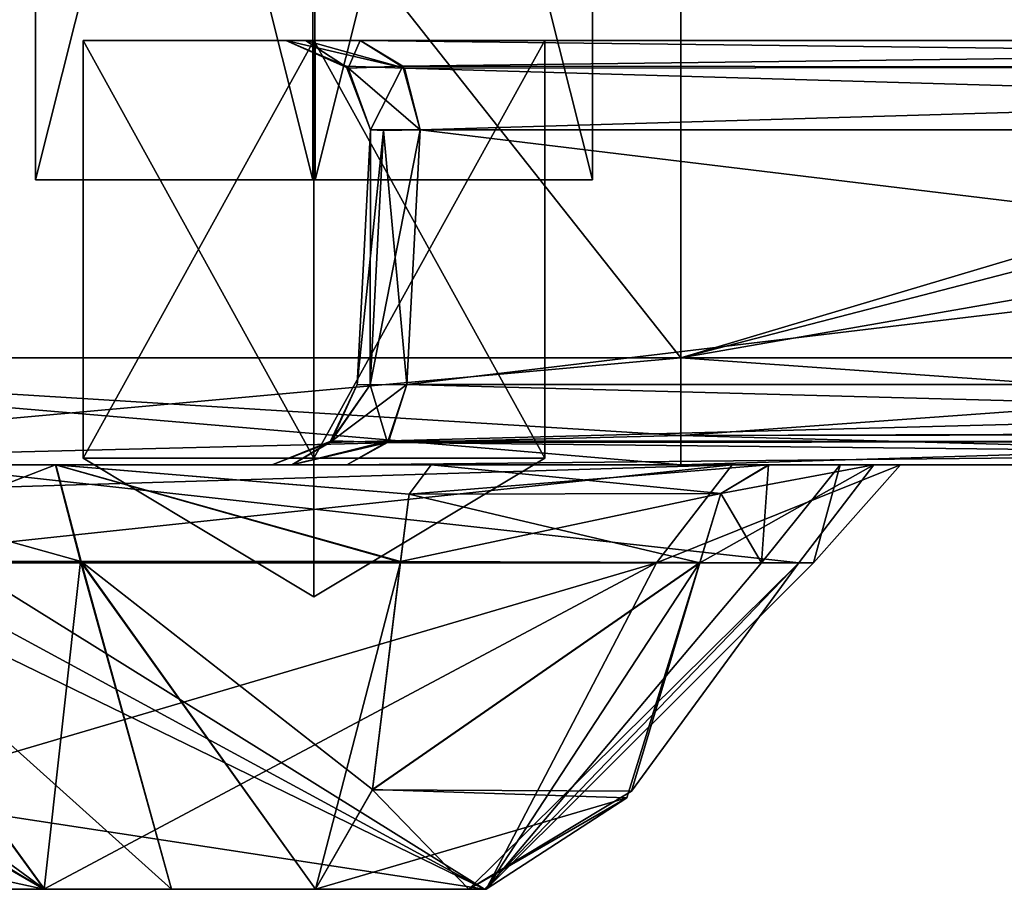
# Model space of a CAD drawing. Header units: inches. Extents: x -9.1 to 9.1, y -2.2 to 4.3.
# Tile 25 of 256: x -8.27 to -7.98, y -2.237 to -1.981. Entities that reach past the tile are written whole.
import ezdxf

# ---------------------------------------------------------------- set-up
doc = ezdxf.new("R2010")
doc.units = ezdxf.units.IN
doc.header["$LTSCALE"] = 65.185185
doc.header["$MEASUREMENT"] = 0
for name, color, linetype in [('14140', 7, 'CONTINUOUS'), ('14150', 7, 'CONTINUOUS'), ('14151', 7, 'CONTINUOUS'), ('14152', 7, 'CONTINUOUS'), ('14153', 7, 'CONTINUOUS'), ('14154', 7, 'CONTINUOUS'), ('14167', 7, 'CONTINUOUS'), ('14168', 7, 'CONTINUOUS'), ('14169', 7, 'CONTINUOUS'), ('14170', 7, 'CONTINUOUS'), ('14171', 7, 'CONTINUOUS'), ('14184', 7, 'CONTINUOUS'), ('14185', 7, 'CONTINUOUS'), ('14186', 7, 'CONTINUOUS'), ('14187', 7, 'CONTINUOUS'), ('14188', 7, 'CONTINUOUS'), ('14191', 7, 'CONTINUOUS'), ('14192', 7, 'CONTINUOUS'), ('14564', 7, 'CONTINUOUS'), ('14565', 7, 'CONTINUOUS'), ('14624', 7, 'CONTINUOUS'), ('14625', 7, 'CONTINUOUS'), ('14849', 7, 'CONTINUOUS'), ('14854', 7, 'CONTINUOUS'), ('15044', 7, 'CONTINUOUS'), ('15045', 7, 'CONTINUOUS'), ('15046', 7, 'CONTINUOUS'), ('15047', 7, 'CONTINUOUS'), ('15048', 7, 'CONTINUOUS'), ('15049', 7, 'CONTINUOUS'), ('15050', 7, 'CONTINUOUS'), ('15052', 7, 'CONTINUOUS'), ('15062', 7, 'CONTINUOUS'), ('15063', 7, 'CONTINUOUS'), ('15065', 7, 'CONTINUOUS'), ('15066', 7, 'CONTINUOUS'), ('15067', 7, 'CONTINUOUS'), ('15068', 7, 'CONTINUOUS'), ('15069', 7, 'CONTINUOUS'), ('15079', 7, 'CONTINUOUS'), ('15147', 7, 'CONTINUOUS'), ('15151', 7, 'CONTINUOUS'), ('15152', 7, 'CONTINUOUS'), ('15153', 7, 'CONTINUOUS'), ('15154', 7, 'CONTINUOUS'), ('15155', 7, 'CONTINUOUS'), ('15156', 7, 'CONTINUOUS'), ('15174', 7, 'CONTINUOUS'), ('15175', 7, 'CONTINUOUS'), ('15176', 7, 'CONTINUOUS'), ('15177', 7, 'CONTINUOUS'), ('15178', 7, 'CONTINUOUS'), ('15189', 7, 'CONTINUOUS'), ('15190', 7, 'CONTINUOUS'), ('15191', 7, 'CONTINUOUS'), ('15192', 7, 'CONTINUOUS'), ('15193', 7, 'CONTINUOUS')]:
    doc.layers.add(name, color=color, linetype=linetype)

msp = doc.modelspace()

# ---------------------------------------------------------------- linework, layer by layer
at = {"layer": '14140', "linetype": 'Continuous'}
for points in [[(-8.075, -2.112, 4.16839), (-8.42388, -2.112, 4.02387), (-8.14852, -2.112, 4.06505), (-8.075, -2.112, 4.16839)], [(-8.14852, -2.112, 4.06505), (-8.42388, -2.112, 4.02387), (-8.25902, -2.112, 4.02667), (-8.14852, -2.112, 4.06505)], [(-8.25902, -2.112, 4.02667), (-8.42388, -2.112, 4.02387), (-8.35354, -2.112, 3.95777), (-8.25902, -2.112, 4.02667)], [(-8.42387, -2.112, -4.02388), (-8.075, -2.112, -4.16839), (-8.3537, -2.112, -3.95762), (-8.42387, -2.112, -4.02388)], [(-8.3537, -2.112, -3.95762), (-8.075, -2.112, -4.16839), (-8.25912, -2.112, -4.02661), (-8.3537, -2.112, -3.95762)], [(-8.18957, -2.112, 3.12518), (-8.17334, -2.112, 3.14948), (-8.351, -2.112, 3.6474), (-8.18957, -2.112, 3.12518)], [(-8.351, -2.112, 3.6474), (-8.17334, -2.112, 3.14948), (-8.05981, -2.112, 3.63805), (-8.351, -2.112, 3.6474)], [(-8.19528, -2.112, 3.09652), (-8.18957, -2.112, 3.12518), (-8.351, -2.112, 3.6474), (-8.19528, -2.112, 3.09652)], [(-8.19528, -2.112, -3.09652), (-8.19528, -2.112, 3.09652), (-8.351, -2.112, 3.6474), (-8.19528, -2.112, -3.09652)], [(-8.30084, -2.112, -3.61233), (-8.19528, -2.112, -3.09652), (-8.351, -2.112, 3.6474), (-8.30084, -2.112, -3.61233)], [(-8.18957, -2.112, -3.12518), (-8.19528, -2.112, -3.09652), (-8.30084, -2.112, -3.61233), (-8.18957, -2.112, -3.12518)], [(-8.01816, -2.112, -3.6829), (-8.18957, -2.112, -3.12518), (-8.30084, -2.112, -3.61233), (-8.01816, -2.112, -3.6829)], [(-8.25912, -2.112, -4.02661), (-8.075, -2.112, -4.16839), (-8.14854, -2.112, -4.06505), (-8.25912, -2.112, -4.02661)], [(-8.17334, -2.112, -3.14948), (-8.18957, -2.112, -3.12518), (-8.01816, -2.112, -3.6829), (-8.17334, -2.112, -3.14948)], [(-7.74728, -2.112, -4.16888), (-7.73605, -2.112, -4.17036), (-8.17334, -2.112, -3.14948), (-7.74728, -2.112, -4.16888)], [(-8.17334, -2.112, -3.14948), (-7.73605, -2.112, -4.17036), (-7.54948, -2.112, -3.77334), (-8.17334, -2.112, -3.14948)], [(-7.75859, -2.112, -4.16839), (-7.74728, -2.112, -4.16888), (-8.17334, -2.112, -3.14948), (-7.75859, -2.112, -4.16839)], [(-7.75859, -2.112, -4.16839), (-8.17334, -2.112, -3.14948), (-8.01816, -2.112, -3.6829), (-7.75859, -2.112, -4.16839)], [(-8.17334, -2.112, 3.14948), (-7.54948, -2.112, 3.77334), (-8.05981, -2.112, 3.63805), (-8.17334, -2.112, 3.14948)], [(-8.075, -2.112, -4.16839), (-8.049, -2.112, -3.9726), (-8.14854, -2.112, -4.06505), (-8.075, -2.112, -4.16839)], [(-8.04912, -2.112, 3.97273), (-8.075, -2.112, 4.16839), (-8.14852, -2.112, 4.06505), (-8.04912, -2.112, 3.97273)], [(-7.75859, -2.112, 4.16839), (-8.075, -2.112, 4.16839), (-8.01032, -2.112, 3.92516), (-7.75859, -2.112, 4.16839)], [(-8.01032, -2.112, 3.92516), (-8.075, -2.112, 4.16839), (-8.02801, -2.112, 3.95022), (-8.01032, -2.112, 3.92516)], [(-8.02801, -2.112, 3.95022), (-8.075, -2.112, 4.16839), (-8.04912, -2.112, 3.97273), (-8.02801, -2.112, 3.95022)], [(-8.075, -2.112, -4.16839), (-7.75859, -2.112, -4.16839), (-8.049, -2.112, -3.9726), (-8.075, -2.112, -4.16839)], [(-8.05981, -2.112, 3.63805), (-7.54948, -2.112, 3.77334), (-8.01032, -2.112, 3.92516), (-8.05981, -2.112, 3.63805)], [(-8.049, -2.112, -3.9726), (-7.75859, -2.112, -4.16839), (-8.01816, -2.112, -3.6829), (-8.049, -2.112, -3.9726)], [(-7.54948, -2.112, 3.77334), (-7.75859, -2.112, 4.16839), (-8.01032, -2.112, 3.92516), (-7.54948, -2.112, 3.77334)]]:
    msp.add_3dface(points, dxfattribs=at)
at = {"layer": '14150', "linetype": 'Continuous'}
for points in [[(-7.53749, -2.10537, -3.76135), (-7.53182, -2.08831, -3.75568), (-8.16099, -2.1049, -3.13713), (-7.53749, -2.10537, -3.76135)], [(-8.16099, -2.1049, -3.13713), (-7.53182, -2.08831, -3.75568), (-8.15568, -2.08831, -3.13182), (-8.16099, -2.1049, -3.13713)], [(-8.17334, -2.112, -3.14948), (-7.53749, -2.10537, -3.76135), (-8.16099, -2.1049, -3.13713), (-8.17334, -2.112, -3.14948)], [(-8.17334, -2.112, -3.14948), (-7.54948, -2.112, -3.77334), (-7.53749, -2.10537, -3.76135), (-8.17334, -2.112, -3.14948)]]:
    msp.add_3dface(points, dxfattribs=at)
at = {"layer": '14151', "linetype": 'Continuous'}
for points in [[(-8.16099, -2.1049, -3.13713), (-8.15568, -2.08831, -3.13182), (-8.17832, -2.10537, -3.09652), (-8.16099, -2.1049, -3.13713)], [(-8.17832, -2.10537, -3.09652), (-8.15568, -2.08831, -3.13182), (-8.16651, -2.08842, -3.11563), (-8.17832, -2.10537, -3.09652)], [(-8.17031, -2.08831, -3.09652), (-8.17832, -2.10537, -3.09652), (-8.16651, -2.08842, -3.11563), (-8.17031, -2.08831, -3.09652)], [(-8.18957, -2.112, -3.12518), (-8.17334, -2.112, -3.14948), (-8.16099, -2.1049, -3.13713), (-8.18957, -2.112, -3.12518)], [(-8.18957, -2.112, -3.12518), (-8.16099, -2.1049, -3.13713), (-8.17832, -2.10537, -3.09652), (-8.18957, -2.112, -3.12518)], [(-8.19528, -2.112, -3.09652), (-8.18957, -2.112, -3.12518), (-8.17832, -2.10537, -3.09652), (-8.19528, -2.112, -3.09652)]]:
    msp.add_3dface(points, dxfattribs=at)
at = {"layer": '14152', "linetype": 'Continuous'}
for points in [[(-8.17832, -2.10537, -3.09652), (-8.17031, -2.08831, -3.09652), (-8.17782, -2.1049, 3.09652), (-8.17832, -2.10537, -3.09652)], [(-8.17782, -2.1049, 3.09652), (-8.17031, -2.08831, -3.09652), (-8.17031, -2.08831, 3.09652), (-8.17782, -2.1049, 3.09652)], [(-8.19528, -2.112, 3.09652), (-8.17832, -2.10537, -3.09652), (-8.17782, -2.1049, 3.09652), (-8.19528, -2.112, 3.09652)], [(-8.19528, -2.112, 3.09652), (-8.19528, -2.112, -3.09652), (-8.17832, -2.10537, -3.09652), (-8.19528, -2.112, 3.09652)]]:
    msp.add_3dface(points, dxfattribs=at)
at = {"layer": '14153', "linetype": 'Continuous'}
for points in [[(-8.17782, -2.1049, 3.09652), (-8.17031, -2.08831, 3.09652), (-8.16651, -2.08842, 3.11563), (-8.17782, -2.1049, 3.09652)], [(-8.16135, -2.10537, 3.13749), (-8.17782, -2.1049, 3.09652), (-8.16651, -2.08842, 3.11563), (-8.16135, -2.10537, 3.13749)], [(-8.15568, -2.08831, 3.13182), (-8.16135, -2.10537, 3.13749), (-8.16651, -2.08842, 3.11563), (-8.15568, -2.08831, 3.13182)], [(-8.18957, -2.112, 3.12518), (-8.19528, -2.112, 3.09652), (-8.17782, -2.1049, 3.09652), (-8.18957, -2.112, 3.12518)], [(-8.18957, -2.112, 3.12518), (-8.17782, -2.1049, 3.09652), (-8.16135, -2.10537, 3.13749), (-8.18957, -2.112, 3.12518)], [(-8.17334, -2.112, 3.14948), (-8.18957, -2.112, 3.12518), (-8.16135, -2.10537, 3.13749), (-8.17334, -2.112, 3.14948)]]:
    msp.add_3dface(points, dxfattribs=at)
at = {"layer": '14154', "linetype": 'Continuous'}
for points in [[(-8.16135, -2.10537, 3.13749), (-8.15568, -2.08831, 3.13182), (-7.53713, -2.1049, 3.76099), (-8.16135, -2.10537, 3.13749)], [(-7.53713, -2.1049, 3.76099), (-8.15568, -2.08831, 3.13182), (-7.53182, -2.08831, 3.75568), (-7.53713, -2.1049, 3.76099)], [(-7.54948, -2.112, 3.77334), (-8.16135, -2.10537, 3.13749), (-7.53713, -2.1049, 3.76099), (-7.54948, -2.112, 3.77334)], [(-7.54948, -2.112, 3.77334), (-8.17334, -2.112, 3.14948), (-8.16135, -2.10537, 3.13749), (-7.54948, -2.112, 3.77334)]]:
    msp.add_3dface(points, dxfattribs=at)
at = {"layer": '14167', "linetype": 'Continuous'}
for points in [[(-8.15568, -2.08831, -3.13182), (-7.53182, -2.08831, -3.75568), (-8.15175, -2.01331, -3.1302), (-8.15568, -2.08831, -3.13182)], [(-7.53182, -2.08831, -3.75568), (-7.5302, -2.01331, -3.75175), (-8.15175, -2.01331, -3.1302), (-7.53182, -2.08831, -3.75568)]]:
    msp.add_3dface(points, dxfattribs=at)
at = {"layer": '14168', "linetype": 'Continuous'}
for points in [[(-8.17031, -2.08831, -3.09652), (-8.16651, -2.08842, -3.11563), (-8.16638, -2.01331, -3.09489), (-8.17031, -2.08831, -3.09652)], [(-8.16638, -2.01331, -3.09489), (-8.16651, -2.08842, -3.11563), (-8.16258, -2.01342, -3.114), (-8.16638, -2.01331, -3.09489)], [(-8.16651, -2.08842, -3.11563), (-8.15568, -2.08831, -3.13182), (-8.16258, -2.01342, -3.114), (-8.16651, -2.08842, -3.11563)], [(-8.15568, -2.08831, -3.13182), (-8.15175, -2.01331, -3.1302), (-8.16258, -2.01342, -3.114), (-8.15568, -2.08831, -3.13182)]]:
    msp.add_3dface(points, dxfattribs=at)
at = {"layer": '14169', "linetype": 'Continuous'}
for points in [[(-8.17031, -2.08831, 3.09652), (-8.17031, -2.08831, -3.09652), (-8.16638, -2.01331, 3.09489), (-8.17031, -2.08831, 3.09652)], [(-8.17031, -2.08831, -3.09652), (-8.16638, -2.01331, -3.09489), (-8.16638, -2.01331, 3.09489), (-8.17031, -2.08831, -3.09652)]]:
    msp.add_3dface(points, dxfattribs=at)
at = {"layer": '14170', "linetype": 'Continuous'}
for points in [[(-8.17031, -2.08831, 3.09652), (-8.16638, -2.01331, 3.09489), (-8.16258, -2.01342, 3.114), (-8.17031, -2.08831, 3.09652)], [(-8.16651, -2.08842, 3.11563), (-8.17031, -2.08831, 3.09652), (-8.16258, -2.01342, 3.114), (-8.16651, -2.08842, 3.11563)], [(-8.15568, -2.08831, 3.13182), (-8.16651, -2.08842, 3.11563), (-8.15175, -2.01331, 3.1302), (-8.15568, -2.08831, 3.13182)], [(-8.15175, -2.01331, 3.1302), (-8.16651, -2.08842, 3.11563), (-8.16258, -2.01342, 3.114), (-8.15175, -2.01331, 3.1302)]]:
    msp.add_3dface(points, dxfattribs=at)
at = {"layer": '14171', "linetype": 'Continuous'}
for points in [[(-7.53182, -2.08831, 3.75568), (-8.15568, -2.08831, 3.13182), (-7.5302, -2.01331, 3.75175), (-7.53182, -2.08831, 3.75568)], [(-8.15568, -2.08831, 3.13182), (-8.15175, -2.01331, 3.1302), (-7.5302, -2.01331, 3.75175), (-8.15568, -2.08831, 3.13182)]]:
    msp.add_3dface(points, dxfattribs=at)
at = {"layer": '14184', "linetype": 'Continuous'}
for points in [[(-8.1568, -1.99448, -3.13524), (-7.54785, -1.987, -3.76941), (-8.16941, -1.987, -3.14785), (-8.1568, -1.99448, -3.13524)], [(-7.53482, -1.99511, -3.75637), (-7.54785, -1.987, -3.76941), (-8.1568, -1.99448, -3.13524), (-7.53482, -1.99511, -3.75637)], [(-8.15175, -2.01331, -3.1302), (-7.53482, -1.99511, -3.75637), (-8.1568, -1.99448, -3.13524), (-8.15175, -2.01331, -3.1302)], [(-8.15175, -2.01331, -3.1302), (-7.5302, -2.01331, -3.75175), (-7.53482, -1.99511, -3.75637), (-8.15175, -2.01331, -3.1302)]]:
    msp.add_3dface(points, dxfattribs=at)
at = {"layer": '14185', "linetype": 'Continuous'}
for points in [[(-8.18552, -1.987, -3.1235), (-8.19134, -1.987, -3.09489), (-8.17291, -1.99511, -3.09489), (-8.18552, -1.987, -3.1235)], [(-8.16941, -1.987, -3.14785), (-8.18552, -1.987, -3.1235), (-8.17291, -1.99511, -3.09489), (-8.16941, -1.987, -3.14785)], [(-8.1568, -1.99448, -3.13524), (-8.16941, -1.987, -3.14785), (-8.17291, -1.99511, -3.09489), (-8.1568, -1.99448, -3.13524)], [(-8.16638, -2.01331, -3.09489), (-8.1568, -1.99448, -3.13524), (-8.17291, -1.99511, -3.09489), (-8.16638, -2.01331, -3.09489)], [(-8.16638, -2.01331, -3.09489), (-8.15175, -2.01331, -3.1302), (-8.1568, -1.99448, -3.13524), (-8.16638, -2.01331, -3.09489)], [(-8.15175, -2.01331, -3.1302), (-8.16638, -2.01331, -3.09489), (-8.16258, -2.01342, -3.114), (-8.15175, -2.01331, -3.1302)]]:
    msp.add_3dface(points, dxfattribs=at)
at = {"layer": '14186', "linetype": 'Continuous'}
for points in [[(-8.17291, -1.99511, -3.09489), (-8.19134, -1.987, -3.09489), (-8.17351, -1.99448, 3.09489), (-8.17291, -1.99511, -3.09489)], [(-8.17351, -1.99448, 3.09489), (-8.19134, -1.987, -3.09489), (-8.19134, -1.987, 3.09489), (-8.17351, -1.99448, 3.09489)], [(-8.16638, -2.01331, 3.09489), (-8.17291, -1.99511, -3.09489), (-8.17351, -1.99448, 3.09489), (-8.16638, -2.01331, 3.09489)], [(-8.16638, -2.01331, 3.09489), (-8.16638, -2.01331, -3.09489), (-8.17291, -1.99511, -3.09489), (-8.16638, -2.01331, 3.09489)]]:
    msp.add_3dface(points, dxfattribs=at)
at = {"layer": '14187', "linetype": 'Continuous'}
for points in [[(-8.17351, -1.99448, 3.09489), (-8.19134, -1.987, 3.09489), (-8.15637, -1.99511, 3.13482), (-8.17351, -1.99448, 3.09489)], [(-8.19134, -1.987, 3.09489), (-8.18552, -1.987, 3.1235), (-8.15637, -1.99511, 3.13482), (-8.19134, -1.987, 3.09489)], [(-8.18552, -1.987, 3.1235), (-8.16941, -1.987, 3.14785), (-8.15637, -1.99511, 3.13482), (-8.18552, -1.987, 3.1235)], [(-8.15175, -2.01331, 3.1302), (-8.16638, -2.01331, 3.09489), (-8.17351, -1.99448, 3.09489), (-8.15175, -2.01331, 3.1302)], [(-8.15175, -2.01331, 3.1302), (-8.17351, -1.99448, 3.09489), (-8.15637, -1.99511, 3.13482), (-8.15175, -2.01331, 3.1302)], [(-8.16638, -2.01331, 3.09489), (-8.15175, -2.01331, 3.1302), (-8.16258, -2.01342, 3.114), (-8.16638, -2.01331, 3.09489)]]:
    msp.add_3dface(points, dxfattribs=at)
at = {"layer": '14188', "linetype": 'Continuous'}
for points in [[(-7.54785, -1.987, 3.76941), (-7.53524, -1.99448, 3.7568), (-8.16941, -1.987, 3.14785), (-7.54785, -1.987, 3.76941)], [(-8.16941, -1.987, 3.14785), (-7.53524, -1.99448, 3.7568), (-8.15637, -1.99511, 3.13482), (-8.16941, -1.987, 3.14785)], [(-7.53524, -1.99448, 3.7568), (-7.5302, -2.01331, 3.75175), (-8.15637, -1.99511, 3.13482), (-7.53524, -1.99448, 3.7568)], [(-7.5302, -2.01331, 3.75175), (-8.15175, -2.01331, 3.1302), (-8.15637, -1.99511, 3.13482), (-7.5302, -2.01331, 3.75175)]]:
    msp.add_3dface(points, dxfattribs=at)
at = {"layer": '14191', "linetype": 'Continuous'}
for points in [[(-8.075, -2.08043, -4.19835), (-8.42387, -2.112, -4.02388), (-8.44506, -2.08043, -4.04506), (-8.075, -2.08043, -4.19835)], [(-8.075, -2.10328, -4.18953), (-8.42387, -2.112, -4.02388), (-8.075, -2.08043, -4.19835), (-8.075, -2.10328, -4.18953)], [(-8.075, -2.112, -4.16839), (-8.42387, -2.112, -4.02388), (-8.075, -2.10328, -4.18953), (-8.075, -2.112, -4.16839)]]:
    msp.add_3dface(points, dxfattribs=at)
at = {"layer": '14192', "linetype": 'Continuous'}
for points in [[(-8.075, -2.10328, -4.18953), (-8.075, -2.08043, -4.19835), (-7.75859, -2.10294, -4.18987), (-8.075, -2.10328, -4.18953)], [(-7.75859, -2.10294, -4.18987), (-8.075, -2.08043, -4.19835), (-7.75859, -2.08043, -4.19835), (-7.75859, -2.10294, -4.18987)], [(-7.75859, -2.112, -4.16839), (-8.075, -2.10328, -4.18953), (-7.75859, -2.10294, -4.18987), (-7.75859, -2.112, -4.16839)], [(-7.75859, -2.112, -4.16839), (-8.075, -2.112, -4.16839), (-8.075, -2.10328, -4.18953), (-7.75859, -2.112, -4.16839)]]:
    msp.add_3dface(points, dxfattribs=at)
at = {"layer": '14564', "linetype": 'Continuous'}
for points in [[(-7.75859, -2.10236, 4.19042), (-7.75859, -2.08043, 4.19835), (-8.075, -2.10328, 4.18953), (-7.75859, -2.10236, 4.19042)], [(-8.075, -2.10328, 4.18953), (-7.75859, -2.08043, 4.19835), (-8.075, -2.08043, 4.19835), (-8.075, -2.10328, 4.18953)], [(-8.075, -2.112, 4.16839), (-7.75859, -2.112, 4.16839), (-7.75859, -2.10236, 4.19042), (-8.075, -2.112, 4.16839)], [(-8.075, -2.112, 4.16839), (-7.75859, -2.10236, 4.19042), (-8.075, -2.10328, 4.18953), (-8.075, -2.112, 4.16839)]]:
    msp.add_3dface(points, dxfattribs=at)
at = {"layer": '14565', "linetype": 'Continuous'}
for points in [[(-8.42388, -2.112, 4.02387), (-8.075, -2.112, 4.16839), (-8.44506, -2.08043, 4.04506), (-8.42388, -2.112, 4.02387)], [(-8.075, -2.112, 4.16839), (-8.075, -2.10328, 4.18953), (-8.44506, -2.08043, 4.04506), (-8.075, -2.112, 4.16839)], [(-8.075, -2.10328, 4.18953), (-8.075, -2.08043, 4.19835), (-8.44506, -2.08043, 4.04506), (-8.075, -2.10328, 4.18953)]]:
    msp.add_3dface(points, dxfattribs=at)
at = {"layer": '14624', "linetype": 'Continuous'}
for points in [[(-8.4285, -1.63343, -4.0285), (-8.075, -1.63343, -4.17492), (-8.44506, -2.08043, -4.04506), (-8.4285, -1.63343, -4.0285)], [(-8.075, -1.63343, -4.17492), (-8.075, -2.08043, -4.19835), (-8.44506, -2.08043, -4.04506), (-8.075, -1.63343, -4.17492)]]:
    msp.add_3dface(points, dxfattribs=at)
at = {"layer": '14625', "linetype": 'Continuous'}
for points in [[(-8.075, -1.63343, -4.17492), (-6.5761, -1.63343, -4.17492), (-8.075, -2.08043, -4.19835), (-8.075, -1.63343, -4.17492)], [(-8.075, -2.08043, -4.19835), (-6.5761, -1.63343, -4.17492), (-7.70759, -1.98533, -4.19336), (-8.075, -2.08043, -4.19835)], [(-7.75834, -2.02515, -4.19545), (-8.075, -2.08043, -4.19835), (-7.70759, -1.98533, -4.19336), (-7.75834, -2.02515, -4.19545)], [(-7.75859, -2.08043, -4.19835), (-8.075, -2.08043, -4.19835), (-7.75834, -2.02515, -4.19545), (-7.75859, -2.08043, -4.19835)]]:
    msp.add_3dface(points, dxfattribs=at)
at = {"layer": '14849', "linetype": 'Continuous'}
for points in [[(-8.075, -2.08043, 4.19835), (-8.4285, -1.63343, 4.0285), (-8.44506, -2.08043, 4.04506), (-8.075, -2.08043, 4.19835)], [(-8.075, -1.63343, 4.17492), (-8.4285, -1.63343, 4.0285), (-8.075, -2.08043, 4.19835), (-8.075, -1.63343, 4.17492)]]:
    msp.add_3dface(points, dxfattribs=at)
at = {"layer": '14854', "linetype": 'Continuous'}
for points in [[(-7.75859, -2.08043, 4.19835), (-8.075, -1.63343, 4.17492), (-8.075, -2.08043, 4.19835), (-7.75859, -2.08043, 4.19835)], [(-8.075, -1.63343, 4.17492), (-7.75859, -2.08043, 4.19835), (-7.75835, -2.02632, 4.19551), (-8.075, -1.63343, 4.17492)], [(-7.59444, -1.97632, 4.19289), (-8.075, -1.63343, 4.17492), (-7.67578, -1.98817, 4.19351), (-7.59444, -1.97632, 4.19289)], [(-7.67578, -1.98817, 4.19351), (-8.075, -1.63343, 4.17492), (-7.73663, -2.00755, 4.19453), (-7.67578, -1.98817, 4.19351)], [(-7.73663, -2.00755, 4.19453), (-8.075, -1.63343, 4.17492), (-7.7415, -2.01049, 4.19468), (-7.73663, -2.00755, 4.19453)], [(-7.7415, -2.01049, 4.19468), (-8.075, -1.63343, 4.17492), (-7.7459, -2.01385, 4.19486), (-7.7415, -2.01049, 4.19468)], [(-7.7459, -2.01385, 4.19486), (-8.075, -1.63343, 4.17492), (-7.75232, -2.01988, 4.19517), (-7.7459, -2.01385, 4.19486)], [(-7.75232, -2.01988, 4.19517), (-8.075, -1.63343, 4.17492), (-7.75835, -2.02632, 4.19551), (-7.75232, -2.01988, 4.19517)]]:
    msp.add_3dface(points, dxfattribs=at)
at = {"layer": '15044', "linetype": 'Continuous'}
for points in [[(-8.01816, -2.112, -3.6829), (-8.30084, -2.112, -3.61233), (-8.04024, -2.14085, -3.70364), (-8.01816, -2.112, -3.6829)], [(-8.04024, -2.14085, -3.70364), (-8.30084, -2.112, -3.61233), (-8.28721, -2.14085, -3.63903), (-8.04024, -2.14085, -3.70364)], [(-8.06315, -2.12038, -3.95736), (-8.01816, -2.112, -3.6829), (-8.0694, -2.14085, -3.95064), (-8.06315, -2.12038, -3.95736)], [(-8.0694, -2.14085, -3.95064), (-8.01816, -2.112, -3.6829), (-8.04024, -2.14085, -3.70364), (-8.0694, -2.14085, -3.95064)], [(-8.049, -2.112, -3.9726), (-8.01816, -2.112, -3.6829), (-8.06315, -2.12038, -3.95736), (-8.049, -2.112, -3.9726)]]:
    msp.add_3dface(points, dxfattribs=at)
at = {"layer": '15045', "linetype": 'Continuous'}
for points in [[(-8.14854, -2.112, -4.06505), (-8.06315, -2.12038, -3.95736), (-8.15497, -2.12061, -4.04231), (-8.14854, -2.112, -4.06505)], [(-8.14854, -2.112, -4.06505), (-8.049, -2.112, -3.9726), (-8.06315, -2.12038, -3.95736), (-8.14854, -2.112, -4.06505)], [(-8.15497, -2.12061, -4.04231), (-8.0694, -2.14085, -3.95064), (-8.15756, -2.14064, -4.03252), (-8.15497, -2.12061, -4.04231)], [(-8.06315, -2.12038, -3.95736), (-8.0694, -2.14085, -3.95064), (-8.15497, -2.12061, -4.04231), (-8.06315, -2.12038, -3.95736)]]:
    msp.add_3dface(points, dxfattribs=at)
at = {"layer": '15046', "linetype": 'Continuous'}
for points in [[(-8.15756, -2.14064, -4.03252), (-8.0694, -2.14085, -3.95064), (-8.16577, -2.20769, -4.00029), (-8.15756, -2.14064, -4.03252)], [(-8.16577, -2.20769, -4.00029), (-8.0694, -2.14085, -3.95064), (-8.08952, -2.20807, -3.92896), (-8.16577, -2.20769, -4.00029)], [(-8.18257, -2.237, -3.91937), (-8.16577, -2.20769, -4.00029), (-8.13739, -2.237, -3.87742), (-8.18257, -2.237, -3.91937)], [(-8.13739, -2.237, -3.87742), (-8.16577, -2.20769, -4.00029), (-8.08952, -2.20807, -3.92896), (-8.13739, -2.237, -3.87742)]]:
    msp.add_3dface(points, dxfattribs=at)
at = {"layer": '15047', "linetype": 'Continuous'}
for points in [[(-8.26247, -2.237, -3.86511), (-8.29201, -2.237, -3.83055), (-8.33265, -2.14043, -3.93627), (-8.26247, -2.237, -3.86511)], [(-8.25178, -2.14043, -3.99655), (-8.26247, -2.237, -3.86511), (-8.33265, -2.14043, -3.93627), (-8.25178, -2.14043, -3.99655)], [(-8.225, -2.237, -3.89588), (-8.26247, -2.237, -3.86511), (-8.25178, -2.14043, -3.99655), (-8.225, -2.237, -3.89588)], [(-8.15756, -2.14064, -4.03252), (-8.18257, -2.237, -3.91937), (-8.25178, -2.14043, -3.99655), (-8.15756, -2.14064, -4.03252)], [(-8.18257, -2.237, -3.91937), (-8.225, -2.237, -3.89588), (-8.25178, -2.14043, -3.99655), (-8.18257, -2.237, -3.91937)], [(-8.15756, -2.14064, -4.03252), (-8.16577, -2.20769, -4.00029), (-8.18257, -2.237, -3.91937), (-8.15756, -2.14064, -4.03252)]]:
    msp.add_3dface(points, dxfattribs=at)
at = {"layer": '15048', "linetype": 'Continuous'}
msp.add_3dface([(-8.31526, -2.237, -3.79148), (-8.26261, -2.237, -3.74258), (-8.30909, -2.21003, -3.69253), (-8.31526, -2.237, -3.79148)], dxfattribs=at)
at = {"layer": '15049', "linetype": 'Continuous'}
for points in [[(-8.30995, -2.14085, -3.65269), (-8.33061, -2.14074, -3.66936), (-8.13283, -2.237, -3.74713), (-8.30995, -2.14085, -3.65269)], [(-8.33061, -2.14074, -3.66936), (-8.30909, -2.21003, -3.69253), (-8.13283, -2.237, -3.74713), (-8.33061, -2.14074, -3.66936)], [(-8.28721, -2.14085, -3.63903), (-8.30995, -2.14085, -3.65269), (-8.13283, -2.237, -3.74713), (-8.28721, -2.14085, -3.63903)], [(-8.04024, -2.14085, -3.70364), (-8.28721, -2.14085, -3.63903), (-8.13283, -2.237, -3.74713), (-8.04024, -2.14085, -3.70364)], [(-8.04024, -2.14085, -3.70364), (-8.13739, -2.237, -3.87742), (-8.08952, -2.20807, -3.92896), (-8.04024, -2.14085, -3.70364)], [(-8.13739, -2.237, -3.87742), (-8.04024, -2.14085, -3.70364), (-8.13283, -2.237, -3.74713), (-8.13739, -2.237, -3.87742)], [(-8.0694, -2.14085, -3.95064), (-8.04024, -2.14085, -3.70364), (-8.08952, -2.20807, -3.92896), (-8.0694, -2.14085, -3.95064)], [(-8.30909, -2.21003, -3.69253), (-8.26261, -2.237, -3.74258), (-8.13283, -2.237, -3.74713), (-8.30909, -2.21003, -3.69253)]]:
    msp.add_3dface(points, dxfattribs=at)
at = {"layer": '15050', "linetype": 'Continuous'}
for points in [[(-8.31526, -2.237, -3.79148), (-8.29201, -2.237, -3.83055), (-8.26261, -2.237, -3.74258), (-8.31526, -2.237, -3.79148)], [(-8.29201, -2.237, -3.83055), (-8.26247, -2.237, -3.86511), (-8.26261, -2.237, -3.74258), (-8.29201, -2.237, -3.83055)], [(-8.18257, -2.237, -3.91937), (-8.13739, -2.237, -3.87742), (-8.26261, -2.237, -3.74258), (-8.18257, -2.237, -3.91937)], [(-8.225, -2.237, -3.89588), (-8.18257, -2.237, -3.91937), (-8.26261, -2.237, -3.74258), (-8.225, -2.237, -3.89588)], [(-8.26261, -2.237, -3.74258), (-8.13739, -2.237, -3.87742), (-8.13283, -2.237, -3.74713), (-8.26261, -2.237, -3.74258)], [(-8.26247, -2.237, -3.86511), (-8.225, -2.237, -3.89588), (-8.26261, -2.237, -3.74258), (-8.26247, -2.237, -3.86511)]]:
    msp.add_3dface(points, dxfattribs=at)
at = {"layer": '15052', "linetype": 'Continuous'}
for points in [[(-8.31526, -2.237, 3.79148), (-8.26261, -2.237, 3.74258), (-8.29197, -2.237, 3.83061), (-8.31526, -2.237, 3.79148)], [(-8.26261, -2.237, 3.74258), (-8.26237, -2.237, 3.86522), (-8.29197, -2.237, 3.83061), (-8.26261, -2.237, 3.74258)], [(-8.26237, -2.237, 3.86522), (-8.26261, -2.237, 3.74258), (-8.13234, -2.237, 3.74766), (-8.26237, -2.237, 3.86522)], [(-8.22494, -2.237, 3.89593), (-8.26237, -2.237, 3.86522), (-8.13234, -2.237, 3.74766), (-8.22494, -2.237, 3.89593)], [(-8.18257, -2.237, 3.91937), (-8.22494, -2.237, 3.89593), (-8.13234, -2.237, 3.74766), (-8.18257, -2.237, 3.91937)], [(-8.13739, -2.237, 3.87742), (-8.18257, -2.237, 3.91937), (-8.13234, -2.237, 3.74766), (-8.13739, -2.237, 3.87742)]]:
    msp.add_3dface(points, dxfattribs=at)
at = {"layer": '15062', "linetype": 'Continuous'}
for points in [[(-8.3325, -2.14043, 3.93642), (-8.39393, -2.14043, 3.85647), (-8.26237, -2.237, 3.86522), (-8.3325, -2.14043, 3.93642)], [(-8.26237, -2.237, 3.86522), (-8.39393, -2.14043, 3.85647), (-8.29197, -2.237, 3.83061), (-8.26237, -2.237, 3.86522)], [(-8.25161, -2.14043, 3.99665), (-8.3325, -2.14043, 3.93642), (-8.22494, -2.237, 3.89593), (-8.25161, -2.14043, 3.99665)], [(-8.22494, -2.237, 3.89593), (-8.3325, -2.14043, 3.93642), (-8.26237, -2.237, 3.86522), (-8.22494, -2.237, 3.89593)], [(-8.15758, -2.14043, 4.03255), (-8.25161, -2.14043, 3.99665), (-8.16575, -2.20761, 4.00038), (-8.15758, -2.14043, 4.03255)], [(-8.16575, -2.20761, 4.00038), (-8.25161, -2.14043, 3.99665), (-8.18257, -2.237, 3.91937), (-8.16575, -2.20761, 4.00038)], [(-8.18257, -2.237, 3.91937), (-8.25161, -2.14043, 3.99665), (-8.22494, -2.237, 3.89593), (-8.18257, -2.237, 3.91937)]]:
    msp.add_3dface(points, dxfattribs=at)
at = {"layer": '15063', "linetype": 'Continuous'}
for points in [[(-8.31526, -2.237, 3.79148), (-8.39873, -2.20742, 3.77211), (-8.26261, -2.237, 3.74258), (-8.31526, -2.237, 3.79148)], [(-8.26261, -2.237, 3.74258), (-8.39873, -2.20742, 3.77211), (-8.31048, -2.20807, 3.69104), (-8.26261, -2.237, 3.74258)]]:
    msp.add_3dface(points, dxfattribs=at)
at = {"layer": '15065', "linetype": 'Continuous'}
for points in [[(-8.351, -2.112, 3.6474), (-8.05981, -2.112, 3.63805), (-8.33685, -2.12038, 3.66264), (-8.351, -2.112, 3.6474)], [(-8.33685, -2.12038, 3.66264), (-8.05981, -2.112, 3.63805), (-8.3306, -2.14085, 3.66936), (-8.33685, -2.12038, 3.66264)], [(-8.3306, -2.14085, 3.66936), (-8.05981, -2.112, 3.63805), (-8.08213, -2.14085, 3.65853), (-8.3306, -2.14085, 3.66936)], [(-8.05981, -2.112, 3.63805), (-8.01032, -2.112, 3.92516), (-8.08213, -2.14085, 3.65853), (-8.05981, -2.112, 3.63805)], [(-8.08213, -2.14085, 3.65853), (-8.01032, -2.112, 3.92516), (-8.03594, -2.14085, 3.90961), (-8.08213, -2.14085, 3.65853)], [(-8.05124, -2.14085, 3.93127), (-8.04912, -2.112, 3.97273), (-8.06315, -2.12039, 3.95737), (-8.05124, -2.14085, 3.93127)], [(-8.02801, -2.112, 3.95022), (-8.04912, -2.112, 3.97273), (-8.05124, -2.14085, 3.93127), (-8.02801, -2.112, 3.95022)], [(-8.03594, -2.14085, 3.90961), (-8.02801, -2.112, 3.95022), (-8.05124, -2.14085, 3.93127), (-8.03594, -2.14085, 3.90961)], [(-8.01032, -2.112, 3.92516), (-8.02801, -2.112, 3.95022), (-8.03594, -2.14085, 3.90961), (-8.01032, -2.112, 3.92516)], [(-8.06939, -2.14074, 3.95064), (-8.05124, -2.14085, 3.93127), (-8.06315, -2.12039, 3.95737), (-8.06939, -2.14074, 3.95064)]]:
    msp.add_3dface(points, dxfattribs=at)
at = {"layer": '15066', "linetype": 'Continuous'}
for points in [[(-8.3306, -2.14085, 3.66936), (-8.08213, -2.14085, 3.65853), (-8.31048, -2.20807, 3.69104), (-8.3306, -2.14085, 3.66936)], [(-8.08213, -2.14085, 3.65853), (-8.26261, -2.237, 3.74258), (-8.31048, -2.20807, 3.69104), (-8.08213, -2.14085, 3.65853)], [(-8.26261, -2.237, 3.74258), (-8.08213, -2.14085, 3.65853), (-8.13234, -2.237, 3.74766), (-8.26261, -2.237, 3.74258)], [(-8.05124, -2.14085, 3.93127), (-8.06939, -2.14074, 3.95064), (-8.13234, -2.237, 3.74766), (-8.05124, -2.14085, 3.93127)], [(-8.06939, -2.14074, 3.95064), (-8.09091, -2.21003, 3.92747), (-8.13234, -2.237, 3.74766), (-8.06939, -2.14074, 3.95064)], [(-8.08213, -2.14085, 3.65853), (-8.03594, -2.14085, 3.90961), (-8.13234, -2.237, 3.74766), (-8.08213, -2.14085, 3.65853)], [(-8.03594, -2.14085, 3.90961), (-8.05124, -2.14085, 3.93127), (-8.13234, -2.237, 3.74766), (-8.03594, -2.14085, 3.90961)], [(-8.09091, -2.21003, 3.92747), (-8.13739, -2.237, 3.87742), (-8.13234, -2.237, 3.74766), (-8.09091, -2.21003, 3.92747)]]:
    msp.add_3dface(points, dxfattribs=at)
at = {"layer": '15067', "linetype": 'Continuous'}
for points in [[(-8.06939, -2.14074, 3.95064), (-8.15758, -2.14043, 4.03255), (-8.16575, -2.20761, 4.00038), (-8.06939, -2.14074, 3.95064)], [(-8.06939, -2.14074, 3.95064), (-8.16575, -2.20761, 4.00038), (-8.09091, -2.21003, 3.92747), (-8.06939, -2.14074, 3.95064)], [(-8.16575, -2.20761, 4.00038), (-8.18257, -2.237, 3.91937), (-8.09091, -2.21003, 3.92747), (-8.16575, -2.20761, 4.00038)], [(-8.18257, -2.237, 3.91937), (-8.13739, -2.237, 3.87742), (-8.09091, -2.21003, 3.92747), (-8.18257, -2.237, 3.91937)]]:
    msp.add_3dface(points, dxfattribs=at)
at = {"layer": '15068', "linetype": 'Continuous'}
for points in [[(-8.04912, -2.112, 3.97273), (-8.14852, -2.112, 4.06505), (-8.15494, -2.12058, 4.04234), (-8.04912, -2.112, 3.97273)], [(-8.06315, -2.12039, 3.95737), (-8.04912, -2.112, 3.97273), (-8.15494, -2.12058, 4.04234), (-8.06315, -2.12039, 3.95737)], [(-8.06939, -2.14074, 3.95064), (-8.06315, -2.12039, 3.95737), (-8.15758, -2.14043, 4.03255), (-8.06939, -2.14074, 3.95064)], [(-8.15758, -2.14043, 4.03255), (-8.06315, -2.12039, 3.95737), (-8.15494, -2.12058, 4.04234), (-8.15758, -2.14043, 4.03255)]]:
    msp.add_3dface(points, dxfattribs=at)
at = {"layer": '15069', "linetype": 'Continuous'}
for points in [[(-8.25902, -2.112, 4.02667), (-8.35354, -2.112, 3.95777), (-8.25161, -2.14043, 3.99665), (-8.25902, -2.112, 4.02667)], [(-8.35354, -2.112, 3.95777), (-8.3325, -2.14043, 3.93642), (-8.25161, -2.14043, 3.99665), (-8.35354, -2.112, 3.95777)], [(-8.14852, -2.112, 4.06505), (-8.25902, -2.112, 4.02667), (-8.15494, -2.12058, 4.04234), (-8.14852, -2.112, 4.06505)], [(-8.25902, -2.112, 4.02667), (-8.25161, -2.14043, 3.99665), (-8.15758, -2.14043, 4.03255), (-8.25902, -2.112, 4.02667)], [(-8.25902, -2.112, 4.02667), (-8.15758, -2.14043, 4.03255), (-8.15494, -2.12058, 4.04234), (-8.25902, -2.112, 4.02667)]]:
    msp.add_3dface(points, dxfattribs=at)
at = {"layer": '15079', "linetype": 'Continuous'}
for points in [[(-8.3537, -2.112, -3.95762), (-8.25912, -2.112, -4.02661), (-8.33265, -2.14043, -3.93627), (-8.3537, -2.112, -3.95762)], [(-8.25912, -2.112, -4.02661), (-8.25178, -2.14043, -3.99655), (-8.33265, -2.14043, -3.93627), (-8.25912, -2.112, -4.02661)], [(-8.25912, -2.112, -4.02661), (-8.14854, -2.112, -4.06505), (-8.15497, -2.12061, -4.04231), (-8.25912, -2.112, -4.02661)], [(-8.25912, -2.112, -4.02661), (-8.15497, -2.12061, -4.04231), (-8.15756, -2.14064, -4.03252), (-8.25912, -2.112, -4.02661)], [(-8.25912, -2.112, -4.02661), (-8.15756, -2.14064, -4.03252), (-8.25178, -2.14043, -3.99655), (-8.25912, -2.112, -4.02661)]]:
    msp.add_3dface(points, dxfattribs=at)
at = {"layer": '15147', "linetype": 'Continuous'}
for points in [[(-8.19134, -1.987, -3.09489), (-8.18552, -1.987, -3.1235), (-8.19134, -1.987, 3.09489), (-8.19134, -1.987, -3.09489)], [(-8.19134, -1.987, 3.09489), (-8.18552, -1.987, -3.1235), (-8.18552, -1.987, 3.1235), (-8.19134, -1.987, 3.09489)], [(-8.18552, -1.987, -3.1235), (-8.16941, -1.987, -3.14785), (-8.18552, -1.987, 3.1235), (-8.18552, -1.987, -3.1235)], [(-8.16941, -1.987, -3.14785), (-8.16941, -1.987, 3.14785), (-8.18552, -1.987, 3.1235), (-8.16941, -1.987, -3.14785)], [(-7.54785, -1.987, -3.76941), (-7.54785, -1.987, 3.76941), (-8.16941, -1.987, 3.14785), (-7.54785, -1.987, -3.76941)], [(-8.16941, -1.987, -3.14785), (-7.54785, -1.987, -3.76941), (-8.16941, -1.987, 3.14785), (-8.16941, -1.987, -3.14785)]]:
    msp.add_3dface(points, dxfattribs=at)
at = {"layer": '15151', "linetype": 'Continuous'}
for points in [[(-8.18301, -1.702, -3.70966), (-8.26501, -2.028, -3.79166), (-8.26501, -1.702, -3.79166), (-8.18301, -1.702, -3.70966)], [(-8.18269, -2.028, -3.70966), (-8.26501, -2.028, -3.79166), (-8.18301, -1.702, -3.70966), (-8.18269, -2.028, -3.70966)], [(-8.10101, -1.702, -3.79166), (-8.18269, -2.028, -3.70966), (-8.18301, -1.702, -3.70966), (-8.10101, -1.702, -3.79166)], [(-8.10101, -2.028, -3.79166), (-8.18269, -2.028, -3.70966), (-8.10101, -1.702, -3.79166), (-8.10101, -2.028, -3.79166)]]:
    msp.add_3dface(points, dxfattribs=at)
at = {"layer": '15152', "linetype": 'Continuous'}
for points in [[(-8.18301, -1.702, -3.87366), (-8.26501, -1.702, -3.79166), (-8.18334, -2.028, -3.87365), (-8.18301, -1.702, -3.87366)], [(-8.26501, -1.702, -3.79166), (-8.26501, -2.028, -3.79166), (-8.18334, -2.028, -3.87365), (-8.26501, -1.702, -3.79166)], [(-8.10101, -2.028, -3.79166), (-8.18301, -1.702, -3.87366), (-8.18334, -2.028, -3.87365), (-8.10101, -2.028, -3.79166)], [(-8.10101, -2.028, -3.79166), (-8.10101, -1.702, -3.79166), (-8.18301, -1.702, -3.87366), (-8.10101, -2.028, -3.79166)]]:
    msp.add_3dface(points, dxfattribs=at)
at = {"layer": '15153', "linetype": 'Continuous'}
for points in [[(-8.26501, -2.028, -3.79166), (-8.18269, -2.028, -3.70966), (-8.25101, -2.028, -3.79166), (-8.26501, -2.028, -3.79166)], [(-8.18334, -2.028, -3.87365), (-8.26501, -2.028, -3.79166), (-8.25101, -2.028, -3.79166), (-8.18334, -2.028, -3.87365)], [(-8.25101, -2.028, -3.79166), (-8.18269, -2.028, -3.70966), (-8.18328, -2.028, -3.72366), (-8.25101, -2.028, -3.79166)], [(-8.18334, -2.028, -3.87365), (-8.25101, -2.028, -3.79166), (-8.18275, -2.028, -3.85965), (-8.18334, -2.028, -3.87365)], [(-8.11501, -2.028, -3.79166), (-8.18334, -2.028, -3.87365), (-8.18275, -2.028, -3.85965), (-8.11501, -2.028, -3.79166)], [(-8.10101, -2.028, -3.79166), (-8.18334, -2.028, -3.87365), (-8.11501, -2.028, -3.79166), (-8.10101, -2.028, -3.79166)], [(-8.18328, -2.028, -3.72366), (-8.18269, -2.028, -3.70966), (-8.11501, -2.028, -3.79166), (-8.18328, -2.028, -3.72366)], [(-8.18269, -2.028, -3.70966), (-8.10101, -2.028, -3.79166), (-8.11501, -2.028, -3.79166), (-8.18269, -2.028, -3.70966)]]:
    msp.add_3dface(points, dxfattribs=at)
at = {"layer": '15154', "linetype": 'Continuous'}
for points in [[(-8.18301, -1.702, 3.87366), (-8.26501, -2.028, 3.79166), (-8.26501, -1.702, 3.79166), (-8.18301, -1.702, 3.87366)], [(-8.18269, -2.028, 3.87365), (-8.26501, -2.028, 3.79166), (-8.18301, -1.702, 3.87366), (-8.18269, -2.028, 3.87365)], [(-8.10101, -1.702, 3.79166), (-8.18269, -2.028, 3.87365), (-8.18301, -1.702, 3.87366), (-8.10101, -1.702, 3.79166)], [(-8.10101, -2.028, 3.79166), (-8.18269, -2.028, 3.87365), (-8.10101, -1.702, 3.79166), (-8.10101, -2.028, 3.79166)]]:
    msp.add_3dface(points, dxfattribs=at)
at = {"layer": '15155', "linetype": 'Continuous'}
for points in [[(-8.26501, -1.702, 3.79166), (-8.26501, -2.028, 3.79166), (-8.18334, -2.028, 3.70966), (-8.26501, -1.702, 3.79166)], [(-8.18301, -1.702, 3.70966), (-8.26501, -1.702, 3.79166), (-8.18334, -2.028, 3.70966), (-8.18301, -1.702, 3.70966)], [(-8.10101, -2.028, 3.79166), (-8.18301, -1.702, 3.70966), (-8.18334, -2.028, 3.70966), (-8.10101, -2.028, 3.79166)], [(-8.10101, -2.028, 3.79166), (-8.10101, -1.702, 3.79166), (-8.18301, -1.702, 3.70966), (-8.10101, -2.028, 3.79166)]]:
    msp.add_3dface(points, dxfattribs=at)
at = {"layer": '15156', "linetype": 'Continuous'}
for points in [[(-8.26501, -2.028, 3.79166), (-8.18269, -2.028, 3.87365), (-8.25101, -2.028, 3.79166), (-8.26501, -2.028, 3.79166)], [(-8.18334, -2.028, 3.70966), (-8.26501, -2.028, 3.79166), (-8.25101, -2.028, 3.79166), (-8.18334, -2.028, 3.70966)], [(-8.18334, -2.028, 3.70966), (-8.25101, -2.028, 3.79166), (-8.18275, -2.028, 3.72366), (-8.18334, -2.028, 3.70966)], [(-8.25101, -2.028, 3.79166), (-8.18269, -2.028, 3.87365), (-8.18328, -2.028, 3.85965), (-8.25101, -2.028, 3.79166)], [(-8.10101, -2.028, 3.79166), (-8.18334, -2.028, 3.70966), (-8.11501, -2.028, 3.79166), (-8.10101, -2.028, 3.79166)], [(-8.11501, -2.028, 3.79166), (-8.18334, -2.028, 3.70966), (-8.18275, -2.028, 3.72366), (-8.11501, -2.028, 3.79166)], [(-8.18328, -2.028, 3.85965), (-8.18269, -2.028, 3.87365), (-8.11501, -2.028, 3.79166), (-8.18328, -2.028, 3.85965)], [(-8.18269, -2.028, 3.87365), (-8.10101, -2.028, 3.79166), (-8.11501, -2.028, 3.79166), (-8.18269, -2.028, 3.87365)]]:
    msp.add_3dface(points, dxfattribs=at)
at = {"layer": '15174', "linetype": 'Continuous'}
for points in [[(-8.25101, -2.11, -3.79166), (-8.25101, -1.987, -3.79166), (-8.18301, -1.987, -3.72366), (-8.25101, -2.11, -3.79166)], [(-8.18301, -2.11, -3.72366), (-8.25101, -2.11, -3.79166), (-8.18301, -1.987, -3.72366), (-8.18301, -2.11, -3.72366)], [(-8.11501, -2.11, -3.79166), (-8.18301, -2.11, -3.72366), (-8.11501, -1.987, -3.79166), (-8.11501, -2.11, -3.79166)], [(-8.11501, -1.987, -3.79166), (-8.18301, -2.11, -3.72366), (-8.18301, -1.987, -3.72366), (-8.11501, -1.987, -3.79166)]]:
    msp.add_3dface(points, dxfattribs=at)
at = {"layer": '15175', "linetype": 'Continuous'}
for points in [[(-8.25101, -1.987, -3.79166), (-8.25101, -2.11, -3.79166), (-8.18301, -2.11, -3.85966), (-8.25101, -1.987, -3.79166)], [(-8.25101, -1.987, -3.79166), (-8.18301, -2.11, -3.85966), (-8.18301, -1.987, -3.85966), (-8.25101, -1.987, -3.79166)], [(-8.11501, -2.11, -3.79166), (-8.11501, -1.987, -3.79166), (-8.18301, -1.987, -3.85966), (-8.11501, -2.11, -3.79166)], [(-8.18301, -2.11, -3.85966), (-8.11501, -2.11, -3.79166), (-8.18301, -1.987, -3.85966), (-8.18301, -2.11, -3.85966)]]:
    msp.add_3dface(points, dxfattribs=at)
at = {"layer": '15176', "linetype": 'Continuous'}
for points in [[(-8.18301, -2.11, -3.85966), (-8.25101, -2.11, -3.79166), (-8.18301, -2.15086, -3.79166), (-8.18301, -2.11, -3.85966)], [(-8.11501, -2.11, -3.79166), (-8.18301, -2.11, -3.85966), (-8.18301, -2.15086, -3.79166), (-8.11501, -2.11, -3.79166)]]:
    msp.add_3dface(points, dxfattribs=at)
at = {"layer": '15177', "linetype": 'Continuous'}
for points in [[(-8.25101, -2.11, -3.79166), (-8.18301, -2.11, -3.72366), (-8.18301, -2.15086, -3.79166), (-8.25101, -2.11, -3.79166)], [(-8.18301, -2.11, -3.72366), (-8.11501, -2.11, -3.79166), (-8.18301, -2.15086, -3.79166), (-8.18301, -2.11, -3.72366)]]:
    msp.add_3dface(points, dxfattribs=at)
at = {"layer": '15178', "linetype": 'Continuous'}
for points in [[(-8.18301, -1.987, -3.72366), (-8.25101, -1.987, -3.79166), (-8.18301, -1.987, -3.85966), (-8.18301, -1.987, -3.72366)], [(-8.11501, -1.987, -3.79166), (-8.18301, -1.987, -3.72366), (-8.18301, -1.987, -3.85966), (-8.11501, -1.987, -3.79166)]]:
    msp.add_3dface(points, dxfattribs=at)
at = {"layer": '15189', "linetype": 'Continuous'}
for points in [[(-8.25101, -2.11, 3.79166), (-8.25101, -1.987, 3.79166), (-8.18301, -1.987, 3.85966), (-8.25101, -2.11, 3.79166)], [(-8.18301, -2.11, 3.85966), (-8.25101, -2.11, 3.79166), (-8.18301, -1.987, 3.85966), (-8.18301, -2.11, 3.85966)], [(-8.11501, -2.11, 3.79166), (-8.18301, -2.11, 3.85966), (-8.11501, -1.987, 3.79166), (-8.11501, -2.11, 3.79166)], [(-8.11501, -1.987, 3.79166), (-8.18301, -2.11, 3.85966), (-8.18301, -1.987, 3.85966), (-8.11501, -1.987, 3.79166)]]:
    msp.add_3dface(points, dxfattribs=at)
at = {"layer": '15190', "linetype": 'Continuous'}
for points in [[(-8.25101, -1.987, 3.79166), (-8.25101, -2.11, 3.79166), (-8.18301, -2.11, 3.72366), (-8.25101, -1.987, 3.79166)], [(-8.25101, -1.987, 3.79166), (-8.18301, -2.11, 3.72366), (-8.18301, -1.987, 3.72366), (-8.25101, -1.987, 3.79166)], [(-8.11501, -2.11, 3.79166), (-8.11501, -1.987, 3.79166), (-8.18301, -1.987, 3.72366), (-8.11501, -2.11, 3.79166)], [(-8.18301, -2.11, 3.72366), (-8.11501, -2.11, 3.79166), (-8.18301, -1.987, 3.72366), (-8.18301, -2.11, 3.72366)]]:
    msp.add_3dface(points, dxfattribs=at)
at = {"layer": '15191', "linetype": 'Continuous'}
for points in [[(-8.18301, -2.11, 3.72366), (-8.25101, -2.11, 3.79166), (-8.18301, -2.15086, 3.79166), (-8.18301, -2.11, 3.72366)], [(-8.11501, -2.11, 3.79166), (-8.18301, -2.11, 3.72366), (-8.18301, -2.15086, 3.79166), (-8.11501, -2.11, 3.79166)]]:
    msp.add_3dface(points, dxfattribs=at)
at = {"layer": '15192', "linetype": 'Continuous'}
for points in [[(-8.25101, -2.11, 3.79166), (-8.18301, -2.11, 3.85966), (-8.18301, -2.15086, 3.79166), (-8.25101, -2.11, 3.79166)], [(-8.18301, -2.11, 3.85966), (-8.11501, -2.11, 3.79166), (-8.18301, -2.15086, 3.79166), (-8.18301, -2.11, 3.85966)]]:
    msp.add_3dface(points, dxfattribs=at)
at = {"layer": '15193', "linetype": 'Continuous'}
for points in [[(-8.18301, -1.987, 3.85966), (-8.25101, -1.987, 3.79166), (-8.18301, -1.987, 3.72366), (-8.18301, -1.987, 3.85966)], [(-8.11501, -1.987, 3.79166), (-8.18301, -1.987, 3.85966), (-8.18301, -1.987, 3.72366), (-8.11501, -1.987, 3.79166)]]:
    msp.add_3dface(points, dxfattribs=at)

doc.saveas('drawing.dxf')
